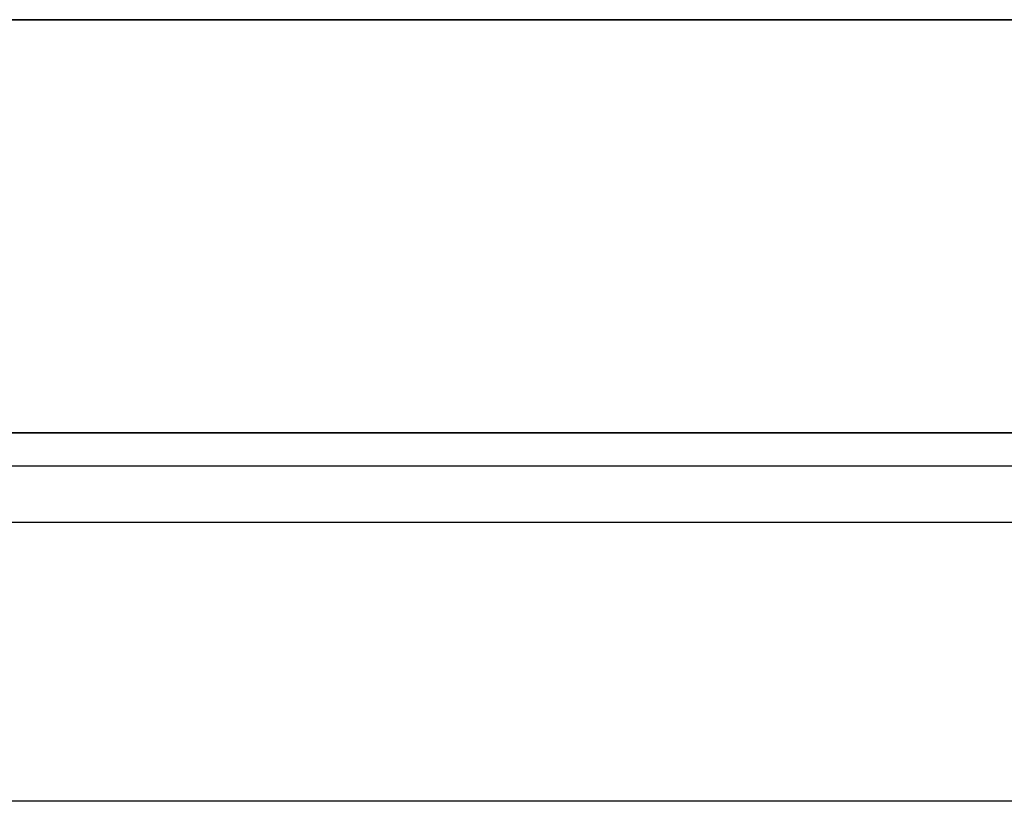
# Model space of a CAD drawing. Extents: x -4.4 to 4.4, y -6.1 to 5.8.
# Tile 2 of 157: x 0 to 2.2, y -5.8 to -4. Entities that reach past the tile are written whole.
import ezdxf

# ---------------------------------------------------------------- set-up
doc = ezdxf.new("R2010")
doc.units = 0
doc.layers.get('0').update_dxf_attribs({"linetype": 'CONTINUOUS'})

# ---------------------------------------------------------------- blocks, each defined once
blk = doc.blocks.new('*U1')
at = {"extrusion": (0, 0, -1)}
for p, q in [((3.5, -4), (-3.5, -4)), ((-3.5, -4, -0.075), (3.5, -4, -0.075)), ((4.175, -4.925, 4.69), (-4.175, -4.925, 4.69)), ((4.125, -5, 4.69), (-4.125, -5, 4.69)), ((-4.25, -5.125, 4.69), (4.25, -5.125, 4.69)), ((3, -5.75, -0.075), (-3, -5.75, -0.075))]:
    blk.add_line(p, q, dxfattribs=at)
at = {"extrusion": (0, 1, 0)}
for p, q in [((-3.5, -4, -0.075), (3.5, -4, -0.075)), ((3.5, -4), (-3.5, -4)), ((-4.175, -4.925, 0.075), (4.175, -4.925, 0.075)), ((4.175, -4.925, 4.69), (-4.175, -4.925, 4.69))]:
    blk.add_line(p, q, dxfattribs=at)
for p, q in [((-4.175, -4.925, 0.075), (4.175, -4.925, 0.075)), ((4.25, -5, 5.25), (-4.25, -5, 5.25)), ((4.25, -5, 5.25), (-4.25, -5, 5.25)), ((3.5, -5), (-3.5, -5)), ((-4.25, -5.125, 5.125), (4.25, -5.125, 5.125)), ((3, -5.75), (-3, -5.75))]:
    blk.add_line(p, q)
at = {"extrusion": (0, -1, 0)}
for p, q in [((4.125, -5, 4.69), (-4.125, -5, 4.69)), ((3.5, -5), (-3.5, -5)), ((-4.25, -5.125, 5.125), (4.25, -5.125, 5.125)), ((-4.25, -5.125, 4.69), (4.25, -5.125, 4.69)), ((3, -5.75, -0.075), (-3, -5.75, -0.075)), ((3, -5.75), (-3, -5.75))]:
    blk.add_line(p, q, dxfattribs=at)

msp = doc.modelspace()

# ---------------------------------------------------------------- block references
msp.add_blockref('*U1', (0, 0))

doc.saveas('drawing.dxf')
